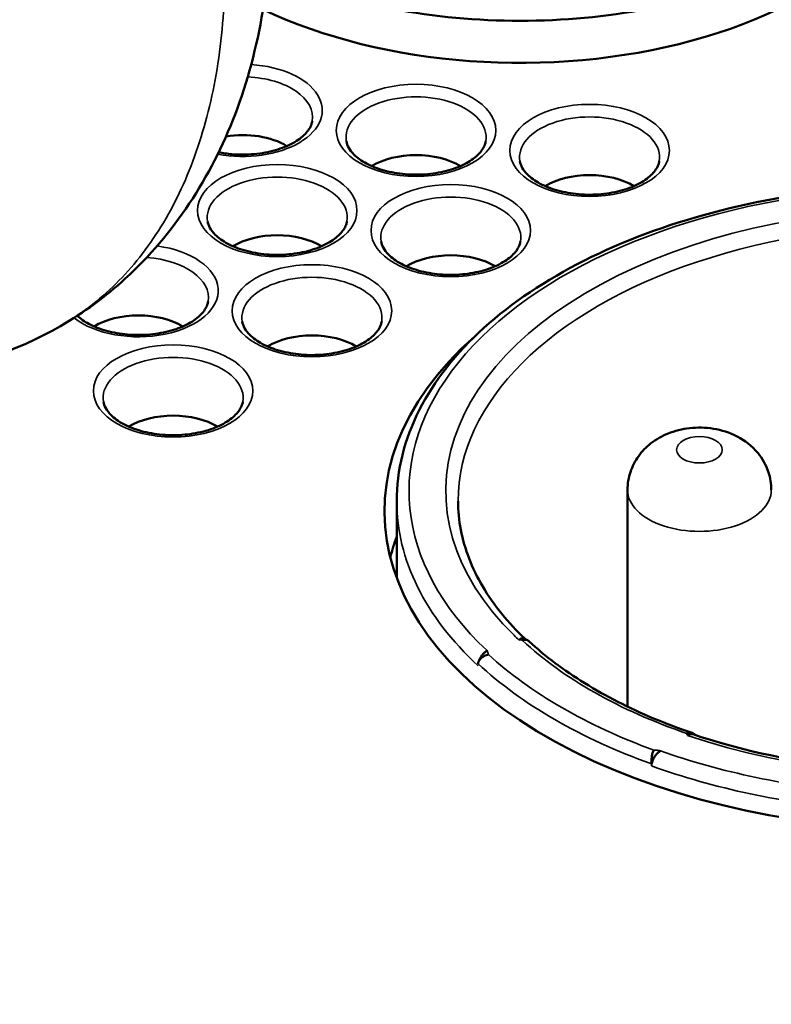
# Model space of a CAD drawing. Header units: millimetres. Extents: x 38 to 2514, y 38 to 1622.
# Tile 240 of 244: x 1757 to 1772, y 1398 to 1418. Entities that reach past the tile are written whole.
import ezdxf

# ---------------------------------------------------------------- set-up
doc = ezdxf.new("R2010")
doc.units = ezdxf.units.MM
doc.header["$LTSCALE"] = 7.692308
doc.layers.add('Visible (ISO)', color=7, linetype='Continuous', lineweight=50)
doc.layers.add('Visible Narrow (ISO)', color=7, linetype='Continuous', lineweight=35)

msp = doc.modelspace()

# ---------------------------------------------------------------- linework, layer by layer
at = {"layer": 'Visible (ISO)'}
for p, q in [((1769.289, 1404.431), (1769.289, 1408.846)), ((1764.586, 1408.616), (1764.586, 1407.05))]:
    msp.add_line(p, q, dxfattribs=at)
for centre, major_axis, ratio, start_param, end_param in [((1749.423, 1411.27), (48, 0), 0.57735, 2.067984, 7.277757), ((1767.101, 1422.293), (8.225, 0), 0.57735, 4.021992, 6.283185), ((1767.101, 1423.15), (-8.225, 0), 0.57735, 1.249846, 1.891746), ((1761.444, 1415.352), (1.25, 0), 0.57735, 0.761949, 1.842512), ((1764.979, 1414.944), (1.25, 0), 0.57735, 0.761949, 2.379644), ((1768.515, 1414.536), (1.25, 0), 0.57735, 0.761949, 2.379644), ((1762.151, 1413.311), (1.25, 0), 0.57735, 0.761949, 2.379644), ((1765.687, 1412.903), (1.25, 0), 0.57735, 0.761949, 2.379644), ((1759.323, 1411.678), (1.25, 0), 0.57735, 0.761949, 2.379644), ((1762.858, 1411.27), (1.25, 0), 0.57735, 0.761949, 2.379644), ((1775.586, 1408.412), (-11.25, 0), 0.57735, 5.702826, 10.005137), ((1760.03, 1409.637), (1.25, 0), 0.57735, 0.761949, 2.379644), ((1775.586, 1406.534), (-11.25, 0), 0.57735, 6.071974, 6.138113), ((1766.395, 1405.436), (-0.148, -0.162), 0.379855, 4.128911, 4.172862), ((1770.498, 1403.743), (-0.172, -0.118), 0.40582, 4.359267, 4.388102), ((1769.666, 1403.193), (-0.363, -0.368), 0.108274, 3.662264, 3.694815)]:
    msp.add_ellipse(centre, major_axis=major_axis, ratio=ratio, start_param=start_param, end_param=end_param, dxfattribs=at)
for points, knots in [([(1762.041, 1420.88), (1762.041, 1419.323), (1761.801, 1417.827), (1760.803, 1415.216), (1760.039, 1414.043), (1758.65, 1412.78), (1758.205, 1412.455), (1757.736, 1412.184)], [0, 0, 0, 0, 0.534343, 0.534343, 1.045967, 1.045967, 1.256878, 1.256878, 1.256878, 1.256878]), ([(1760.958, 1415.722), (1761.044, 1415.705), (1761.133, 1415.692), (1761.375, 1415.672), (1761.53, 1415.672), (1761.832, 1415.7), (1761.978, 1415.727), (1762.246, 1415.804), (1762.367, 1415.854), (1762.571, 1415.966), (1762.655, 1416.03), (1762.781, 1416.16), (1762.823, 1416.226), (1762.855, 1416.312), (1762.861, 1416.335), (1762.864, 1416.358)], [4.383769, 4.383769, 4.383769, 4.383769, 4.566147, 4.566147, 4.870088, 4.870088, 5.173972, 5.173972, 5.474853, 5.474853, 5.771555, 5.771555, 6.074673, 6.074673, 6.188764, 6.188764, 6.188764, 6.188764]), ([(1763.559, 1415.949), (1763.573, 1415.864), (1763.621, 1415.77), (1763.78, 1415.612), (1763.867, 1415.548), (1764.076, 1415.437), (1764.197, 1415.389), (1764.464, 1415.315), (1764.61, 1415.289), (1764.911, 1415.264), (1765.066, 1415.264), (1765.367, 1415.292), (1765.514, 1415.319), (1765.781, 1415.396), (1765.902, 1415.445), (1766.107, 1415.558), (1766.191, 1415.621), (1766.317, 1415.751), (1766.359, 1415.818), (1766.39, 1415.904), (1766.396, 1415.927), (1766.4, 1415.949)], [3.236014, 3.236014, 3.236014, 3.236014, 3.666024, 3.666024, 3.968194, 3.968194, 4.265069, 4.265069, 4.566147, 4.566147, 4.870088, 4.870088, 5.173972, 5.173972, 5.474853, 5.474853, 5.771555, 5.771555, 6.074673, 6.074673, 6.188764, 6.188764, 6.188764, 6.188764]), ([(1767.094, 1415.541), (1767.109, 1415.455), (1767.156, 1415.362), (1767.315, 1415.204), (1767.402, 1415.14), (1767.612, 1415.028), (1767.733, 1414.981), (1768, 1414.907), (1768.145, 1414.881), (1768.446, 1414.855), (1768.601, 1414.856), (1768.903, 1414.884), (1769.049, 1414.911), (1769.317, 1414.988), (1769.438, 1415.037), (1769.642, 1415.15), (1769.726, 1415.213), (1769.852, 1415.343), (1769.894, 1415.409), (1769.926, 1415.495), (1769.932, 1415.518), (1769.935, 1415.541)], [3.236014, 3.236014, 3.236014, 3.236014, 3.666024, 3.666024, 3.968194, 3.968194, 4.265069, 4.265069, 4.566147, 4.566147, 4.870088, 4.870088, 5.173972, 5.173972, 5.474853, 5.474853, 5.771555, 5.771555, 6.074673, 6.074673, 6.188764, 6.188764, 6.188764, 6.188764]), ([(1764.586, 1408.616), (1764.586, 1409.246), (1764.743, 1409.875), (1765.348, 1411.068), (1765.794, 1411.633), (1766.932, 1412.66), (1767.623, 1413.122), (1769.194, 1413.913), (1770.074, 1414.242), (1771.956, 1414.743), (1772.957, 1414.916), (1773.979, 1415.004)], [5.497787, 5.497787, 5.497787, 5.497787, 5.782343, 5.782343, 6.066899, 6.066899, 6.351455, 6.351455, 6.636011, 6.636011, 6.920567, 6.920567, 6.920567, 6.920567]), ([(1760.73, 1414.316), (1760.745, 1414.231), (1760.792, 1414.137), (1760.951, 1413.979), (1761.038, 1413.915), (1761.248, 1413.804), (1761.369, 1413.756), (1761.636, 1413.682), (1761.781, 1413.656), (1762.082, 1413.631), (1762.237, 1413.631), (1762.539, 1413.659), (1762.685, 1413.686), (1762.953, 1413.763), (1763.074, 1413.812), (1763.278, 1413.925), (1763.362, 1413.988), (1763.489, 1414.118), (1763.53, 1414.185), (1763.562, 1414.271), (1763.568, 1414.294), (1763.572, 1414.316)], [3.236014, 3.236014, 3.236014, 3.236014, 3.666024, 3.666024, 3.968194, 3.968194, 4.265069, 4.265069, 4.566147, 4.566147, 4.870088, 4.870088, 5.173972, 5.173972, 5.474853, 5.474853, 5.771555, 5.771555, 6.074673, 6.074673, 6.188764, 6.188764, 6.188764, 6.188764]), ([(1764.266, 1413.908), (1764.28, 1413.822), (1764.328, 1413.729), (1764.487, 1413.571), (1764.574, 1413.507), (1764.783, 1413.395), (1764.905, 1413.348), (1765.171, 1413.274), (1765.317, 1413.248), (1765.618, 1413.222), (1765.773, 1413.223), (1766.074, 1413.251), (1766.221, 1413.278), (1766.488, 1413.355), (1766.609, 1413.404), (1766.814, 1413.517), (1766.898, 1413.58), (1767.024, 1413.71), (1767.066, 1413.776), (1767.097, 1413.862), (1767.103, 1413.885), (1767.107, 1413.908)], [3.236014, 3.236014, 3.236014, 3.236014, 3.666024, 3.666024, 3.968194, 3.968194, 4.265069, 4.265069, 4.566147, 4.566147, 4.870088, 4.870088, 5.173972, 5.173972, 5.474853, 5.474853, 5.771555, 5.771555, 6.074673, 6.074673, 6.188764, 6.188764, 6.188764, 6.188764]), ([(1758.076, 1412.393), (1758.139, 1412.334), (1758.22, 1412.277), (1758.419, 1412.171), (1758.541, 1412.123), (1758.807, 1412.049), (1758.953, 1412.023), (1759.254, 1411.998), (1759.409, 1411.998), (1759.71, 1412.026), (1759.857, 1412.053), (1760.124, 1412.13), (1760.245, 1412.179), (1760.45, 1412.292), (1760.534, 1412.355), (1760.66, 1412.485), (1760.702, 1412.552), (1760.733, 1412.638), (1760.739, 1412.661), (1760.743, 1412.683)], [3.694676, 3.694676, 3.694676, 3.694676, 3.968194, 3.968194, 4.265069, 4.265069, 4.566147, 4.566147, 4.870088, 4.870088, 5.173972, 5.173972, 5.474853, 5.474853, 5.771555, 5.771555, 6.074673, 6.074673, 6.188764, 6.188764, 6.188764, 6.188764]), ([(1757.736, 1412.184), (1756.822, 1411.656), (1755.774, 1411.318), (1754.423, 1411.158), (1754.134, 1411.138), (1753.845, 1411.133)], [0, 0, 0, 0, 0.4109033, 0.4109033, 0.52123, 0.52123, 0.52123, 0.52123]), ([(1761.438, 1412.275), (1761.452, 1412.189), (1761.499, 1412.096), (1761.658, 1411.938), (1761.746, 1411.874), (1761.955, 1411.762), (1762.076, 1411.715), (1762.343, 1411.641), (1762.489, 1411.615), (1762.789, 1411.589), (1762.944, 1411.59), (1763.246, 1411.618), (1763.392, 1411.645), (1763.66, 1411.722), (1763.781, 1411.771), (1763.986, 1411.884), (1764.069, 1411.947), (1764.196, 1412.077), (1764.237, 1412.143), (1764.269, 1412.229), (1764.275, 1412.252), (1764.279, 1412.275)], [3.236014, 3.236014, 3.236014, 3.236014, 3.666024, 3.666024, 3.968194, 3.968194, 4.265069, 4.265069, 4.566147, 4.566147, 4.870088, 4.870088, 5.173972, 5.173972, 5.474853, 5.474853, 5.771555, 5.771555, 6.074673, 6.074673, 6.188764, 6.188764, 6.188764, 6.188764]), ([(1758.609, 1410.642), (1758.623, 1410.556), (1758.671, 1410.463), (1758.83, 1410.305), (1758.917, 1410.241), (1759.127, 1410.129), (1759.248, 1410.082), (1759.514, 1410.008), (1759.66, 1409.982), (1759.961, 1409.956), (1760.116, 1409.957), (1760.417, 1409.985), (1760.564, 1410.012), (1760.831, 1410.089), (1760.953, 1410.138), (1761.157, 1410.251), (1761.241, 1410.314), (1761.367, 1410.444), (1761.409, 1410.51), (1761.44, 1410.596), (1761.446, 1410.619), (1761.45, 1410.642)], [3.236014, 3.236014, 3.236014, 3.236014, 3.666024, 3.666024, 3.968194, 3.968194, 4.265069, 4.265069, 4.566147, 4.566147, 4.870088, 4.870088, 5.173972, 5.173972, 5.474853, 5.474853, 5.771555, 5.771555, 6.074673, 6.074673, 6.188764, 6.188764, 6.188764, 6.188764]), ([(1769.289, 1408.846), (1769.289, 1408.972), (1769.31, 1409.096), (1769.387, 1409.33), (1769.444, 1409.437), (1769.586, 1409.636), (1769.672, 1409.721), (1769.875, 1409.881), (1769.991, 1409.943), (1770.256, 1410.052), (1770.404, 1410.086), (1770.715, 1410.121), (1770.877, 1410.118), (1771.202, 1410.065), (1771.366, 1410.017), (1771.673, 1409.855), (1771.818, 1409.753), (1772.034, 1409.488), (1772.112, 1409.356), (1772.198, 1409.09), (1772.218, 1408.968), (1772.218, 1408.846)], [5.497787, 5.497787, 5.497787, 5.497787, 5.685832, 5.685832, 5.887107, 5.887107, 6.130005, 6.130005, 6.451517, 6.451517, 6.87574, 6.87574, 7.343156, 7.343156, 7.808395, 7.808395, 8.198872, 8.198872, 8.456277, 8.456277, 8.63938, 8.63938, 8.63938, 8.63938]), ([(1765.836, 1408.616), (1765.836, 1408.421), (1765.855, 1408.226), (1765.929, 1407.836), (1765.985, 1407.642), (1766.133, 1407.257), (1766.226, 1407.066), (1766.449, 1406.689), (1766.579, 1406.503), (1766.869, 1406.147), (1767.027, 1405.976), (1767.201, 1405.81)], [0.7853982, 0.7853982, 0.7853982, 0.7853982, 0.8950941, 0.8950941, 1.0047901, 1.0047901, 1.114486, 1.114486, 1.224182, 1.224182, 1.3292029, 1.3292029, 1.3292029, 1.3292029]), ([(1770.623, 1403.868), (1771.515, 1403.567), (1772.494, 1403.347), (1774.525, 1403.094), (1775.577, 1403.061), (1777.647, 1403.186), (1778.664, 1403.344), (1780.557, 1403.834), (1781.433, 1404.165), (1782.954, 1404.963), (1783.599, 1405.429), (1784.6, 1406.444), (1784.955, 1406.993), (1785.274, 1407.904), (1785.336, 1408.26), (1785.336, 1408.616)], [1.827608, 1.827608, 1.827608, 1.827608, 2.143704, 2.143704, 2.460462, 2.460462, 2.777327, 2.777327, 3.093692, 3.093692, 3.409356, 3.409356, 3.727016, 3.727016, 3.926991, 3.926991, 3.926991, 3.926991]), ([(1767.079, 1405.786), (1767.079, 1405.786), (1767.079, 1405.786), (1767.082, 1405.792), (1767.086, 1405.797), (1767.099, 1405.809), (1767.11, 1405.815), (1767.138, 1405.823), (1767.153, 1405.823), (1767.168, 1405.82)], [-0.07001781, -0.07001781, -0.07001781, -0.07001781, -0.06985958, -0.06985958, -0.06732513, -0.06732513, -0.06281771, -0.06281771, -0.05789661, -0.05789661, -0.05789661, -0.05789661]), ([(1767.168, 1405.82), (1767.175, 1405.818), (1767.182, 1405.816), (1767.197, 1405.811), (1767.205, 1405.809), (1767.22, 1405.802), (1767.228, 1405.799), (1767.243, 1405.79), (1767.251, 1405.785), (1767.267, 1405.774), (1767.275, 1405.767), (1767.283, 1405.76)], [1.1593863, 1.1593863, 1.1593863, 1.1593863, 1.2870569, 1.2870569, 1.4147275, 1.4147275, 1.5423981, 1.5423981, 1.6700687, 1.6700687, 1.7977394, 1.7977394, 1.7977394, 1.7977394]), ([(1767.283, 1405.76), (1767.447, 1405.609), (1767.624, 1405.461), (1768.002, 1405.177), (1768.204, 1405.04), (1768.629, 1404.776), (1768.853, 1404.651), (1769.322, 1404.411), (1769.566, 1404.298), (1770.073, 1404.086), (1770.335, 1403.987), (1770.606, 1403.895)], [1.3438533, 1.3438533, 1.3438533, 1.3438533, 1.4400134, 1.4400134, 1.5361736, 1.5361736, 1.6323337, 1.6323337, 1.7284938, 1.7284938, 1.8244719, 1.8244719, 1.8244719, 1.8244719]), ([(1766.347, 1405.507), (1766.339, 1405.498), (1766.326, 1405.483), (1766.301, 1405.447), (1766.292, 1405.431), (1766.277, 1405.402), (1766.271, 1405.388), (1766.265, 1405.372), (1766.264, 1405.37), (1766.263, 1405.368)], [-0.01820768, -0.01820768, -0.01820768, -0.01820768, -0.01351616, -0.01351616, -0.01022703, -0.01022703, -0.00750985, -0.00750985, -0.00705649, -0.00705649, -0.00705649, -0.00705649]), ([(1766.418, 1405.568), (1766.415, 1405.566), (1766.412, 1405.563), (1766.409, 1405.561), (1766.403, 1405.557), (1766.398, 1405.553), (1766.393, 1405.548), (1766.387, 1405.544), (1766.382, 1405.54), (1766.377, 1405.535), (1766.372, 1405.531), (1766.367, 1405.527), (1766.363, 1405.523), (1766.362, 1405.522), (1766.362, 1405.522), (1766.361, 1405.521), (1766.356, 1405.516), (1766.351, 1405.512), (1766.347, 1405.507)], [0.0839542, 0.0839542, 0.0839542, 0.0839542, 0.2, 0.2, 0.2, 0.4, 0.4, 0.4, 0.6, 0.6, 0.6, 0.7795, 0.7795, 0.7795, 0.8, 0.8, 0.8, 1, 1, 1, 1]), ([(1766.245, 1405.302), (1766.245, 1405.306), (1766.245, 1405.309), (1766.245, 1405.312), (1766.246, 1405.319), (1766.247, 1405.325), (1766.248, 1405.332), (1766.251, 1405.341), (1766.254, 1405.35), (1766.258, 1405.358), (1766.259, 1405.36), (1766.26, 1405.361), (1766.261, 1405.363), (1766.267, 1405.375), (1766.275, 1405.385), (1766.283, 1405.395), (1766.289, 1405.403), (1766.296, 1405.41), (1766.304, 1405.417), (1766.319, 1405.431), (1766.338, 1405.446), (1766.359, 1405.458), (1766.363, 1405.46), (1766.367, 1405.462), (1766.371, 1405.464), (1766.397, 1405.477), (1766.425, 1405.487), (1766.453, 1405.492)], [0.031988, 0.031988, 0.031988, 0.031988, 0.0625, 0.0625, 0.0625, 0.1329687, 0.1329687, 0.1329687, 0.2297246, 0.2297246, 0.2297246, 0.25, 0.25, 0.25, 0.3954276, 0.3954276, 0.3954276, 0.5, 0.5, 0.5, 0.7108539, 0.7108539, 0.7108539, 0.75, 0.75, 0.75, 1, 1, 1, 1]), ([(1770.665, 1403.853), (1770.664, 1403.854), (1770.656, 1403.863), (1770.637, 1403.882), (1770.6, 1403.9), (1770.544, 1403.904), (1770.508, 1403.894), (1770.49, 1403.886)], [0.3272269, 0.3272269, 0.3272269, 0.3272269, 0.3333333, 0.5, 0.6666667, 0.8333333, 1, 1, 1, 1]), ([(1770.623, 1403.868), (1770.622, 1403.868), (1770.621, 1403.868), (1770.62, 1403.869), (1770.614, 1403.87), (1770.607, 1403.872), (1770.601, 1403.872), (1770.597, 1403.873), (1770.593, 1403.873), (1770.589, 1403.873), (1770.587, 1403.872), (1770.585, 1403.872), (1770.583, 1403.872), (1770.575, 1403.872), (1770.567, 1403.87), (1770.559, 1403.868), (1770.551, 1403.865), (1770.542, 1403.862), (1770.533, 1403.859), (1770.526, 1403.856), (1770.52, 1403.853), (1770.512, 1403.849)], [0.7168399, 0.7168399, 0.7168399, 0.7168399, 0.7274007, 0.7274007, 0.7274007, 0.7858512, 0.7858512, 0.7858512, 0.8179474, 0.8179474, 0.8179474, 0.8333333, 0.8333333, 0.8333333, 0.8919196, 0.8919196, 0.8919196, 0.9492531, 0.9492531, 0.9492531, 0.9902825, 0.9902825, 0.9902825, 0.9902825]), ([(1769.822, 1403.547), (1769.813, 1403.531), (1769.804, 1403.51), (1769.798, 1403.485), (1769.791, 1403.461), (1769.786, 1403.434), (1769.782, 1403.408), (1769.779, 1403.381), (1769.778, 1403.356), (1769.778, 1403.331), (1769.778, 1403.307), (1769.778, 1403.284), (1769.78, 1403.263)], [0, 0, 0, 0, 0.25, 0.25, 0.25, 0.5, 0.5, 0.5, 0.75, 0.75, 0.75, 0.9991312, 0.9991312, 0.9991312, 0.9991312]), ([(1769.954, 1403.526), (1769.945, 1403.521), (1769.937, 1403.514), (1769.929, 1403.508), (1769.92, 1403.501), (1769.912, 1403.494), (1769.903, 1403.487), (1769.897, 1403.481), (1769.891, 1403.475), (1769.885, 1403.469), (1769.878, 1403.462), (1769.871, 1403.454), (1769.865, 1403.445), (1769.858, 1403.437), (1769.852, 1403.428), (1769.846, 1403.42), (1769.841, 1403.412), (1769.836, 1403.405), (1769.832, 1403.397), (1769.831, 1403.395), (1769.83, 1403.393), (1769.829, 1403.391), (1769.825, 1403.385), (1769.822, 1403.378), (1769.819, 1403.372), (1769.815, 1403.364), (1769.811, 1403.356), (1769.808, 1403.349), (1769.806, 1403.345), (1769.805, 1403.341), (1769.803, 1403.338), (1769.802, 1403.336), (1769.802, 1403.334), (1769.801, 1403.332), (1769.799, 1403.328), (1769.798, 1403.324), (1769.797, 1403.32), (1769.795, 1403.315), (1769.793, 1403.31), (1769.792, 1403.305), (1769.791, 1403.303), (1769.791, 1403.301), (1769.79, 1403.299), (1769.79, 1403.298), (1769.789, 1403.296), (1769.789, 1403.294), (1769.788, 1403.292), (1769.788, 1403.29), (1769.787, 1403.288), (1769.786, 1403.284), (1769.786, 1403.28), (1769.785, 1403.277), (1769.785, 1403.276), (1769.785, 1403.275), (1769.784, 1403.274), (1769.784, 1403.271), (1769.783, 1403.269), (1769.783, 1403.267), (1769.783, 1403.266), (1769.783, 1403.265), (1769.78, 1403.263)], [0.0153728, 0.0153728, 0.0153728, 0.0153728, 0.0680745, 0.0680745, 0.0680745, 0.1243372, 0.1243372, 0.1243372, 0.1666667, 0.1666667, 0.1666667, 0.2223356, 0.2223356, 0.2223356, 0.2800743, 0.2800743, 0.2800743, 0.3333333, 0.3333333, 0.3333333, 0.3484963, 0.3484963, 0.3484963, 0.3966265, 0.3966265, 0.3966265, 0.463566, 0.463566, 0.463566, 0.5, 0.5, 0.5, 0.5222968, 0.5222968, 0.5222968, 0.5654808, 0.5654808, 0.5654808, 0.6360766, 0.6360766, 0.6360766, 0.6666667, 0.6666667, 0.6666667, 0.6968691, 0.6968691, 0.6968691, 0.7437105, 0.7437105, 0.7437105, 0.8333333, 0.8333333, 0.8333333, 0.8686469, 0.8686469, 0.8686469, 0.9605823, 0.9605823, 0.9605823, 1, 1, 1, 1])]:
    msp.add_open_spline(points, degree=3, knots=knots, dxfattribs=at)
msp.add_open_spline([(1770.687, 1403.788), (1770.687, 1403.788), (1770.687, 1403.788), (1770.687, 1403.788)], degree=3, dxfattribs=at)
at = {"layer": 'Visible Narrow (ISO)'}
for centre, major_axis, ratio, start_param, end_param in [((1749.423, 1412.086), (-46.585, 0), 0.57735, 4.943954, 10.399174), ((1761.444, 1416.577), (1.625, 0), 0.57735, 4.397151, 7.745202), ((1761.444, 1416.435), (1.427, 0), 0.57735, 6.188764, 7.780269), ((1764.979, 1416.027), (-1.427, 0), 0.57735, 3.047172, 6.377606), ((1768.515, 1415.619), (-1.427, 0), 0.57735, 3.047172, 6.377606), ((1762.151, 1414.394), (-1.427, 0), 0.57735, 3.047172, 6.377606), ((1775.586, 1408.82), (10, 0), 0.57735, 4.179671, 9.958232), ((1775.586, 1408.82), (-10.75, 0), 0.57735, 4.860405, 6.833876), ((1765.687, 1413.986), (-1.427, 0), 0.57735, 3.047172, 6.377606), ((1775.586, 1408.616), (9.75, 0), 0.57735, 0, 3.141593), ((1759.323, 1412.903), (1.625, 0), 0.57735, 3.77186, 7.615404), ((1759.323, 1412.761), (1.427, 0), 0.57735, 6.188764, 7.733926), ((1762.858, 1412.353), (-1.427, 0), 0.57735, 3.047172, 6.377606), ((1749.423, 1411.687), (-47.085, 0), 0.57735, 6.268373, 9.43959), ((1760.03, 1410.72), (-1.427, 0), 0.57735, 3.047172, 6.377606), ((1770.753, 1408.846), (-1.465, 0), 0.57735, 0, 3.141593), ((1775.586, 1408.616), (-11, 0), 0.57735, 0, 0.556181), ((1775.586, 1408.82), (10, 0), 0.57735, 3.675047, 3.695048), ((1767.105, 1405.761), (0.05, 0), 0.57735, 0.558455, 2.12675), ((1767.148, 1405.613), (0.136, 0.147), 0.69245, 0, 0.927706), ((1775.586, 1408.82), (9.95, 0), 0.57735, 3.700048, 4.174714), ((1775.586, 1408.82), (10.8, 0), 0.57735, 3.704618, 4.149364), ((1775.586, 1408.657), (-11, 0), 0.57735, 0.556181, 1.014753), ((1775.586, 1408.82), (-10.75, 0), 0.57735, 1.020105, 1.42278), ((1775.586, 1408.616), (-11, 0), 0.57735, 1.014674, 1.42278)]:
    msp.add_ellipse(centre, major_axis=major_axis, ratio=ratio, start_param=start_param, end_param=end_param, dxfattribs=at)
for centre, major_axis in [((1764.979, 1416.169), (-1.625, 0)), ((1768.515, 1415.761), (-1.625, 0)), ((1762.151, 1414.536), (-1.625, 0)), ((1765.687, 1414.128), (-1.625, 0)), ((1762.858, 1412.495), (-1.625, 0)), ((1760.03, 1410.862), (-1.625, 0)), ((1770.753, 1409.663), (0.465, 0))]:
    msp.add_ellipse(centre, major_axis=major_axis, ratio=0.57735, dxfattribs=at)
for points, knots in [([(1761.09, 1419.557), (1761.09, 1418.893), (1761.002, 1417.615), (1760.61, 1415.895), (1759.967, 1414.409), (1759.087, 1413.192), (1758.29, 1412.519), (1757.812, 1412.228), (1757.736, 1412.184)], [0, 0, 0, 0, 0.1376056, 0.2752112, 0.4128168, 0.5504225, 0.6880281, 0.7136453, 0.7136453, 0.7136453, 0.7136453]), ([(1766.453, 1405.492), (1766.452, 1405.502), (1766.448, 1405.52), (1766.438, 1405.546), (1766.43, 1405.564), (1766.425, 1405.573)], [0.0000002, 0.0000002, 0.0000002, 0.0000002, 0.3333333, 0.6666667, 1, 1, 1, 1]), ([(1770.49, 1403.886), (1770.493, 1403.88), (1770.498, 1403.867), (1770.504, 1403.853), (1770.507, 1403.847)], [0.0000003, 0.0000003, 0.0000003, 0.0000003, 0.5, 0.9999342, 0.9999342, 0.9999342, 0.9999342]), ([(1769.961, 1403.531), (1769.945, 1403.534), (1769.915, 1403.539), (1769.87, 1403.545), (1769.838, 1403.547), (1769.822, 1403.547)], [0, 0, 0, 0, 0.3333333, 0.6666667, 0.9999999, 0.9999999, 0.9999999, 0.9999999]), ([(1769.78, 1403.263), (1769.781, 1403.257), (1769.779, 1403.242), (1769.779, 1403.229), (1769.779, 1403.222)], [0.0027573, 0.0027573, 0.0027573, 0.0027573, 0.5, 1, 1, 1, 1])]:
    msp.add_open_spline(points, degree=3, knots=knots, dxfattribs=at)

doc.saveas('drawing.dxf')
